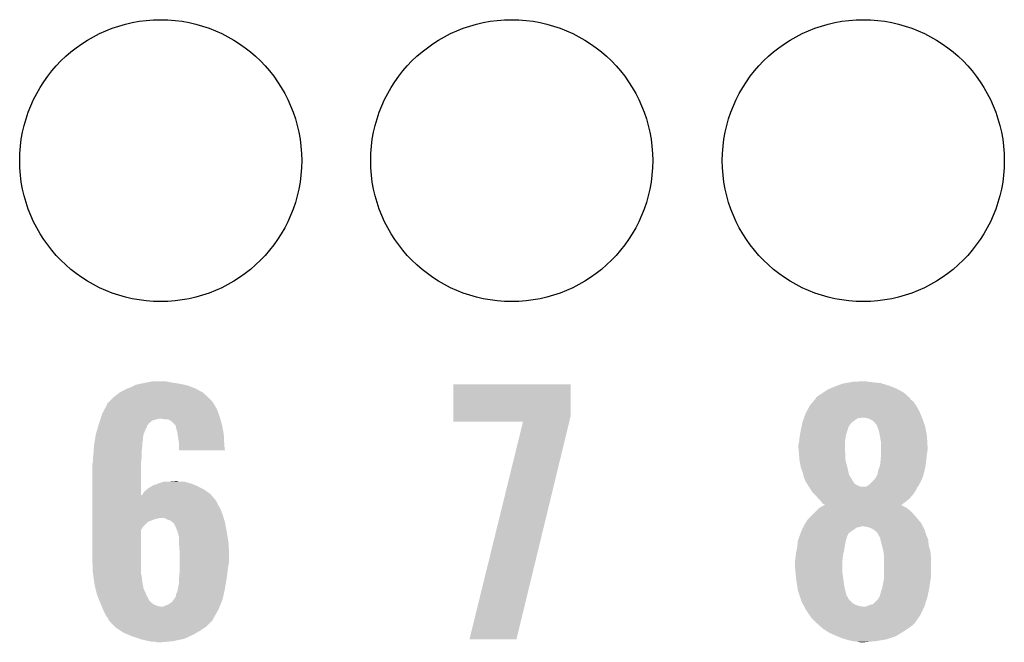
# Model space of a CAD drawing. Extents: x -1.3 to 24.2, y -3.9 to 39.2.
# Tile 26 of 29: x 13.1 to 17.3, y 21.1 to 23.8. Entities that reach past the tile are written whole.
import ezdxf

# ---------------------------------------------------------------- set-up
doc = ezdxf.new("R2010")
doc.units = 0
doc.layers.get('0').update_dxf_attribs({"linetype": 'CONTINUOUS'})
doc.layers.add('PROXIMITY_24_CLICK_V100_GTO', color=14, linetype='CONTINUOUS')
doc.layers.add('PROXIMITY_24_CLICK_V100_GTS', color=12, linetype='CONTINUOUS')

# ---------------------------------------------------------------- blocks, each defined once
blk = doc.blocks.new('ROUND_44')
blk.add_circle((0, 0), 0.602)

msp = doc.modelspace()

# ---------------------------------------------------------------- linework, layer by layer
at = {"layer": 'PROXIMITY_24_CLICK_V100_GTO'}
for points in [[(13.52804, 22.23262), (13.543274, 22.240238), (13.789152, 22.23262), (13.769342, 22.240238)], [(13.543274, 22.240238), (13.548362, 22.242782), (13.769342, 22.240238), (13.757474, 22.242782)], [(13.548362, 22.242782), (13.57122, 22.24786), (13.757474, 22.242782), (13.73378, 22.24786)], [(13.57122, 22.24786), (13.59662, 22.25294), (13.73378, 22.24786), (13.70076, 22.25294)], [(13.59662, 22.25294), (13.622022, 22.25802), (13.70076, 22.25294), (13.675362, 22.25802)], [(14.904722, 22.108158), (14.904742, 22.245296), (15.4051, 22.108158), (15.4051, 22.245296)], [(14.904742, 22.245296), (14.904744, 22.24532), (15.4051, 22.245296), (14.904744, 22.24532)], [(16.53286, 22.23516), (16.546074, 22.240242), (16.774672, 22.23516), (16.76146, 22.240242)], [(16.546074, 22.240242), (16.565882, 22.24786), (16.76146, 22.240242), (16.7367, 22.24786)], [(16.565882, 22.24786), (16.580274, 22.2504), (16.7367, 22.24786), (16.728442, 22.2504)], [(16.580274, 22.2504), (16.594666, 22.25294), (16.728442, 22.2504), (16.7005, 22.25294)], [(16.594666, 22.25294), (16.60906, 22.25548), (16.7005, 22.25294), (16.677642, 22.25548)], [(16.60906, 22.25548), (16.654778, 22.25802), (16.677642, 22.25548), (16.667482, 22.25802)], [(13.456922, 22.19198), (13.479774, 22.209758), (13.855136, 22.19198), (13.835378, 22.209758)], [(13.479774, 22.209758), (13.47978, 22.209762), (13.835378, 22.209758), (13.835372, 22.209762)], [(13.47978, 22.209762), (13.50772, 22.225), (13.835372, 22.209762), (13.80708, 22.225)], [(13.50772, 22.225), (13.514492, 22.22754), (13.80708, 22.225), (13.802362, 22.22754)], [(13.514492, 22.22754), (13.52804, 22.23262), (13.802362, 22.22754), (13.789152, 22.23262)], [(16.454124, 22.189438), (16.46428, 22.19706), (16.849852, 22.189438), (16.841468, 22.19706)], [(16.46428, 22.19706), (16.483326, 22.209758), (16.841468, 22.19706), (16.827498, 22.209758)], [(16.483326, 22.209758), (16.502378, 22.22246), (16.827498, 22.209758), (16.803916, 22.22246)], [(16.502378, 22.22246), (16.51457, 22.22754), (16.803916, 22.22246), (16.794482, 22.22754)], [(16.51457, 22.22754), (16.53286, 22.23516), (16.794482, 22.22754), (16.774672, 22.23516)], [(13.414244, 22.136098), (13.426436, 22.158962), (13.89634, 22.136098), (13.883638, 22.158962)], [(13.426436, 22.158962), (13.42644, 22.158966), (13.883638, 22.158962), (13.883636, 22.158966)], [(13.42644, 22.158966), (13.426446, 22.161506), (13.883636, 22.158966), (13.881944, 22.161506)], [(13.426446, 22.161506), (13.43914, 22.1742), (13.881944, 22.161506), (13.87348, 22.1742)], [(13.43914, 22.1742), (13.45184, 22.1869), (13.87348, 22.1742), (13.86078, 22.1869)], [(13.45184, 22.1869), (13.456922, 22.19198), (13.86078, 22.1869), (13.855136, 22.19198)], [(16.41387, 22.13102), (16.42618, 22.153876), (16.89354, 22.13102), (16.880846, 22.153876)], [(16.42618, 22.153876), (16.426182, 22.15388), (16.880846, 22.153876), (16.880842, 22.15388)], [(16.426182, 22.15388), (16.440994, 22.171658), (16.880842, 22.15388), (16.868142, 22.171658)], [(16.440994, 22.171658), (16.447346, 22.179282), (16.868142, 22.171658), (16.857984, 22.179282)], [(16.447346, 22.179282), (16.451574, 22.184356), (16.857984, 22.179282), (16.855442, 22.184356)], [(16.451574, 22.184356), (16.451582, 22.184364), (16.855442, 22.184356), (16.855434, 22.184364)], [(16.451582, 22.184364), (16.454124, 22.189438), (16.855434, 22.184364), (16.849852, 22.189438)], [(13.401886, 22.10816), (13.40612, 22.120862), (13.906498, 22.10816), (13.90188, 22.120862)], [(13.40612, 22.120862), (13.414244, 22.136098), (13.90188, 22.120862), (13.89634, 22.136098)], [(16.40205, 22.10308), (16.4084, 22.120862), (16.905182, 22.10308), (16.897774, 22.120862)], [(16.4084, 22.120862), (16.41387, 22.13102), (16.897774, 22.120862), (16.89354, 22.13102)], [(13.387142, 22.062434), (13.38938, 22.070044), (13.596616, 22.062434), (13.59662, 22.070044)], [(13.38938, 22.070044), (13.390132, 22.0726), (13.59662, 22.070044), (13.601694, 22.0726)], [(13.390132, 22.0726), (13.39088, 22.07514), (13.601694, 22.0726), (13.602966, 22.07514)], [(13.39088, 22.07514), (13.391724, 22.077676), (13.602966, 22.07514), (13.604238, 22.077676)], [(13.391724, 22.077676), (13.395958, 22.090378), (13.604238, 22.077676), (13.619478, 22.090378)], [(13.395958, 22.090378), (13.397652, 22.09546), (13.619478, 22.090378), (13.63726, 22.09546)], [(13.397652, 22.09546), (13.398498, 22.098), (13.63726, 22.09546), (13.649958, 22.098)], [(13.398498, 22.098), (13.401886, 22.10816), (13.909402, 22.098), (13.906498, 22.10816)], [(13.672818, 22.09546), (13.657578, 22.098), (13.910128, 22.09546), (13.909402, 22.098)], [(13.695678, 22.09038), (13.685516, 22.09546), (13.91158, 22.09038), (13.910128, 22.09546)], [(13.705838, 22.08276), (13.695678, 22.09038), (13.913758, 22.08276), (13.91158, 22.09038)], [(13.715998, 22.072602), (13.705838, 22.08276), (13.91666, 22.072602), (13.913758, 22.08276)], [(13.718536, 22.070064), (13.715998, 22.072602), (13.917136, 22.070064), (13.91666, 22.072602)], [(13.72108, 22.057358), (13.718536, 22.070064), (13.919518, 22.057358), (13.917136, 22.070064)], [(14.90472, 22.085324), (14.904722, 22.108158), (15.399558, 22.085324), (15.4051, 22.108158)], [(15.20187, 22.0853), (14.90472, 22.085324), (15.399552, 22.0853), (15.399558, 22.085324)], [(14.973306, 21.155688), (15.20187, 22.0853), (15.173946, 21.155688), (15.399552, 22.0853)], [(16.39189, 22.067524), (16.394612, 22.080222), (16.593824, 22.067524), (16.603982, 22.080222)], [(16.394612, 22.080222), (16.395702, 22.0853), (16.603982, 22.080222), (16.610752, 22.0853)], [(16.395702, 22.0853), (16.399328, 22.09546), (16.610752, 22.0853), (16.6243, 22.09546)], [(16.399328, 22.09546), (16.401142, 22.10054), (16.6243, 22.09546), (16.631924, 22.10054)], [(16.401142, 22.10054), (16.401144, 22.100542), (16.631924, 22.10054), (16.642082, 22.100542)], [(16.401144, 22.100542), (16.40205, 22.10308), (16.642082, 22.100542), (16.649704, 22.10308)], [(16.66748, 22.10054), (16.654778, 22.10308), (16.90624, 22.10054), (16.905182, 22.10308)], [(16.680182, 22.098), (16.66748, 22.10054), (16.907148, 22.098), (16.90624, 22.10054)], [(16.69796, 22.087836), (16.680182, 22.098), (16.910778, 22.087836), (16.907148, 22.098)], [(16.70812, 22.07514), (16.69796, 22.087836), (16.915312, 22.07514), (16.910778, 22.087836)], [(16.7132, 22.070054), (16.70812, 22.07514), (16.917128, 22.070054), (16.915312, 22.07514)], [(16.713202, 22.067516), (16.7132, 22.070054), (16.918034, 22.067516), (16.917128, 22.070054)], [(13.374792, 22.011638), (13.377754, 22.029416), (13.57884, 22.011638), (13.58138, 22.029416)], [(13.377754, 22.029416), (13.37818, 22.031962), (13.58138, 22.029416), (13.582398, 22.031962)], [(13.37818, 22.031962), (13.384902, 22.054822), (13.582398, 22.031962), (13.59154, 22.054822)], [(13.384902, 22.054822), (13.387142, 22.062434), (13.59154, 22.054822), (13.596616, 22.062434)], [(13.72616, 22.039582), (13.72108, 22.057358), (13.922852, 22.039582), (13.919518, 22.057358)], [(13.727334, 22.031958), (13.72616, 22.039582), (13.92428, 22.031958), (13.922852, 22.039582)], [(13.73124, 22.00656), (13.727334, 22.031958), (13.92555, 22.00656), (13.92428, 22.031958)], [(16.383, 22.0218), (16.384384, 22.029422), (16.57985, 22.0218), (16.581122, 22.029422)], [(16.384384, 22.029422), (16.38808, 22.04974), (16.581122, 22.029422), (16.58789, 22.04974)], [(16.38808, 22.04974), (16.388624, 22.05228), (16.58789, 22.04974), (16.588738, 22.05228)], [(16.388624, 22.05228), (16.390802, 22.062442), (16.588738, 22.05228), (16.591284, 22.062442)], [(16.390802, 22.062442), (16.391346, 22.064986), (16.591284, 22.062442), (16.59382, 22.064986)], [(16.391346, 22.064986), (16.39189, 22.067524), (16.59382, 22.064986), (16.593824, 22.067524)], [(16.714218, 22.064978), (16.713202, 22.067516), (16.91894, 22.064978), (16.918034, 22.067516)], [(16.718282, 22.05482), (16.714218, 22.064978), (16.920846, 22.05482), (16.91894, 22.064978)], [(16.72336, 22.037042), (16.718282, 22.05482), (16.92418, 22.037042), (16.920846, 22.05482)], [(16.72567, 22.02434), (16.72336, 22.037042), (16.92656, 22.02434), (16.92418, 22.037042)], [(13.370082, 21.97862), (13.37056, 21.986242), (13.5763, 21.97862), (13.5763, 21.986242)], [(13.37056, 21.986242), (13.371828, 21.993858), (13.5763, 21.986242), (13.5763, 21.993858)], [(13.371828, 21.993858), (13.373522, 22.004018), (13.5763, 21.993858), (13.57884, 22.004018)], [(13.373522, 22.004018), (13.374792, 22.011638), (13.57884, 22.004018), (13.57884, 22.011638)], [(13.73378, 21.98878), (13.73124, 22.00656), (13.92644, 21.98878), (13.92555, 22.00656)], [(13.73378, 21.981162), (13.73378, 21.98878), (13.92682, 21.981162), (13.92644, 21.98878)], [(16.37792, 21.986242), (16.37995, 21.9964), (16.57604, 21.986242), (16.57604, 21.9964)], [(16.37792, 21.973538), (16.37792, 21.986242), (16.57604, 21.973538), (16.57604, 21.986242)], [(16.37995, 21.9964), (16.38046, 21.99894), (16.57604, 21.9964), (16.576402, 21.99894)], [(16.38046, 21.99894), (16.382152, 22.01418), (16.576402, 21.99894), (16.57858, 22.01418)], [(16.382152, 22.01418), (16.383, 22.0218), (16.57858, 22.01418), (16.57985, 22.0218)], [(16.72844, 22.0091), (16.72567, 22.02434), (16.927408, 22.0091), (16.92656, 22.02434)], [(16.73098, 21.996398), (16.72844, 22.0091), (16.928114, 21.996398), (16.927408, 22.0091)], [(16.73098, 21.978622), (16.73098, 21.996398), (16.9291, 21.978622), (16.928114, 21.996398)], [(13.366326, 21.93544), (13.36802, 21.9456), (13.57376, 21.93544), (13.57376, 21.9456)], [(13.36802, 21.9456), (13.368812, 21.958298), (13.57376, 21.9456), (13.57376, 21.958298)], [(13.368812, 21.958298), (13.370082, 21.97862), (13.57376, 21.958298), (13.5763, 21.97862)], [(13.73378, 21.963404), (13.73378, 21.981162), (13.92933, 21.963404), (13.92682, 21.981162)], [(13.929332, 21.96338), (13.73378, 21.963404), (13.929332, 21.96338), (13.92933, 21.963404)], [(16.37898, 21.960842), (16.37792, 21.973538), (16.57604, 21.960842), (16.57604, 21.973538)], [(16.380038, 21.948142), (16.37898, 21.960842), (16.57858, 21.948142), (16.57604, 21.960842)], [(16.38046, 21.94306), (16.380038, 21.948142), (16.57858, 21.94306), (16.57858, 21.948142)], [(16.72844, 21.9202), (16.73098, 21.9456), (16.923454, 21.9202), (16.926276, 21.9456)], [(16.73098, 21.963378), (16.73098, 21.978622), (16.9291, 21.963378), (16.9291, 21.978622)], [(16.73098, 21.948142), (16.73098, 21.963378), (16.92656, 21.948142), (16.9291, 21.963378)], [(16.73098, 21.9456), (16.73098, 21.948142), (16.926276, 21.9456), (16.92656, 21.948142)], [(13.36294, 21.902422), (13.364464, 21.910042), (13.571222, 21.902422), (13.57122, 21.910042)], [(13.36294, 21.770358), (13.36294, 21.902422), (13.571252, 21.770358), (13.571222, 21.902422)], [(13.364464, 21.910042), (13.36548, 21.915122), (13.57122, 21.910042), (13.571728, 21.915122)], [(13.36548, 21.930362), (13.366326, 21.93544), (13.573252, 21.930362), (13.57376, 21.93544)], [(13.36548, 21.915122), (13.36548, 21.930362), (13.571728, 21.915122), (13.573252, 21.930362)], [(16.382308, 21.922742), (16.38046, 21.94306), (16.57858, 21.922742), (16.57858, 21.94306)], [(16.383, 21.91512), (16.382308, 21.922742), (16.580486, 21.91512), (16.57858, 21.922742)], [(16.387574, 21.89226), (16.383, 21.91512), (16.5862, 21.89226), (16.580486, 21.91512)], [(16.725898, 21.897336), (16.726462, 21.902422), (16.920462, 21.897336), (16.92148, 21.902422)], [(16.726462, 21.902422), (16.72844, 21.9202), (16.92148, 21.902422), (16.923454, 21.9202)], [(16.38808, 21.889722), (16.387574, 21.89226), (16.586786, 21.889722), (16.5862, 21.89226)], [(16.395698, 21.869402), (16.38808, 21.889722), (16.591474, 21.869402), (16.586786, 21.889722)], [(16.39824, 21.859242), (16.395698, 21.869402), (16.593818, 21.859242), (16.591474, 21.869402)], [(16.40078, 21.849082), (16.39824, 21.859242), (16.599914, 21.849082), (16.593818, 21.859242)], [(16.709386, 21.849078), (16.715738, 21.861778), (16.90878, 21.849078), (16.912242, 21.861778)], [(16.715738, 21.861778), (16.71828, 21.877018), (16.912242, 21.861778), (16.916398, 21.877018)], [(16.71828, 21.87702), (16.725898, 21.897336), (16.9164, 21.87702), (16.920462, 21.897336)], [(16.71828, 21.877018), (16.71828, 21.87702), (16.916398, 21.877018), (16.9164, 21.87702)], [(13.634726, 21.816064), (13.642336, 21.82114), (13.797272, 21.816064), (13.784582, 21.82114)], [(13.642336, 21.82114), (13.64234, 21.821142), (13.784582, 21.82114), (13.784576, 21.821142)], [(13.64234, 21.821142), (13.652498, 21.82368), (13.784576, 21.821142), (13.77527, 21.82368)], [(13.652498, 21.82368), (13.667744, 21.82876), (13.77527, 21.82368), (13.756644, 21.82876)], [(13.68298, 21.82876), (13.715972, 21.831298), (13.733784, 21.82876), (13.726162, 21.831298)], [(13.715972, 21.831298), (13.715998, 21.8313), (13.726162, 21.831298), (13.715998, 21.8313)], [(16.40586, 21.83638), (16.40078, 21.849082), (16.607536, 21.83638), (16.599914, 21.849082)], [(16.4084, 21.828764), (16.40586, 21.83638), (16.612106, 21.828764), (16.607536, 21.83638)], [(16.410938, 21.826222), (16.4084, 21.828764), (16.61363, 21.826222), (16.612106, 21.828764)], [(16.414112, 21.821144), (16.410938, 21.826222), (16.616676, 21.821144), (16.61363, 21.826222)], [(16.418878, 21.81352), (16.414112, 21.821144), (16.629378, 21.81352), (16.616676, 21.821144)], [(16.680178, 21.816058), (16.687794, 21.823676), (16.893538, 21.816058), (16.89608, 21.823676)], [(16.687794, 21.823676), (16.69034, 21.826222), (16.89608, 21.823676), (16.898618, 21.826222)], [(16.69034, 21.826222), (16.700498, 21.83638), (16.898618, 21.826222), (16.903134, 21.83638)], [(16.700498, 21.83638), (16.708118, 21.84654), (16.903134, 21.83638), (16.90765, 21.84654)], [(16.708118, 21.84654), (16.709386, 21.849078), (16.90765, 21.84654), (16.90878, 21.849078)], [(13.5763, 21.772886), (13.57782, 21.775418), (13.870474, 21.772886), (13.868402, 21.775418)], [(13.57782, 21.775418), (13.583922, 21.785582), (13.868402, 21.775418), (13.854426, 21.785582)], [(13.583922, 21.785582), (13.59577, 21.795738), (13.854426, 21.785582), (13.840458, 21.795738)], [(13.59577, 21.795738), (13.601702, 21.800822), (13.840458, 21.795738), (13.830294, 21.800822)], [(13.601702, 21.800822), (13.618634, 21.81098), (13.830294, 21.800822), (13.80998, 21.81098)], [(13.618634, 21.81098), (13.627102, 21.81606), (13.80998, 21.81098), (13.797282, 21.81606)], [(13.627102, 21.81606), (13.634726, 21.816064), (13.797282, 21.81606), (13.797272, 21.816064)], [(16.422052, 21.808442), (16.418878, 21.81352), (16.642076, 21.808442), (16.629378, 21.81352)], [(16.422054, 21.80844), (16.422052, 21.808442), (16.667476, 21.80844), (16.642076, 21.808442)], [(16.423642, 21.805898), (16.422054, 21.80844), (16.88592, 21.805898), (16.887824, 21.80844)], [(16.433168, 21.790658), (16.423642, 21.805898), (16.878298, 21.790658), (16.88592, 21.805898)], [(16.43634, 21.785582), (16.433168, 21.790658), (16.874914, 21.785582), (16.878298, 21.790658)], [(16.446504, 21.775418), (16.43634, 21.785582), (16.86814, 21.775418), (16.874914, 21.785582)], [(16.451582, 21.770338), (16.446504, 21.775418), (16.863784, 21.770338), (16.86814, 21.775418)], [(16.667476, 21.80844), (16.680178, 21.816058), (16.887824, 21.80844), (16.893538, 21.816058)], [(13.36294, 21.747478), (13.36294, 21.770358), (13.891262, 21.747478), (13.872542, 21.770358)], [(13.36294, 21.732242), (13.36294, 21.747478), (13.89888, 21.732242), (13.891262, 21.747478)], [(13.571252, 21.770358), (13.5763, 21.772886), (13.872542, 21.770358), (13.870474, 21.772886)], [(16.462166, 21.757638), (16.451582, 21.770338), (16.852898, 21.757638), (16.863784, 21.770338)], [(16.46428, 21.7551), (16.462166, 21.757638), (16.849852, 21.7551), (16.852898, 21.757638)], [(16.474438, 21.74494), (16.46428, 21.7551), (16.83766, 21.74494), (16.849852, 21.7551)], [(16.48206, 21.734784), (16.474438, 21.74494), (16.824148, 21.734784), (16.83766, 21.74494)], [(16.489662, 21.732244), (16.48206, 21.734784), (16.82077, 21.732244), (16.824148, 21.734784)], [(13.36294, 21.71446), (13.36294, 21.732242), (13.90904, 21.71446), (13.89888, 21.732242)], [(13.36294, 21.689062), (13.36294, 21.71446), (13.9192, 21.689062), (13.90904, 21.71446)], [(16.4211, 21.67128), (16.44142, 21.6916), (16.88592, 21.67128), (16.86814, 21.6916)], [(16.44142, 21.6916), (16.454122, 21.704302), (16.86814, 21.6916), (16.855438, 21.704302)], [(16.454122, 21.704302), (16.46682, 21.717), (16.855438, 21.704302), (16.840196, 21.717)], [(16.46682, 21.717), (16.466822, 21.717002), (16.840196, 21.717), (16.840194, 21.717002)], [(16.466822, 21.717002), (16.48508, 21.727158), (16.840194, 21.717002), (16.819884, 21.727158)], [(16.48508, 21.727158), (16.489614, 21.72968), (16.819884, 21.727158), (16.81736, 21.72968)], [(16.489614, 21.72968), (16.48968, 21.729716), (16.81736, 21.72968), (16.817406, 21.729716)], [(16.48968, 21.729716), (16.489662, 21.732244), (16.817406, 21.729716), (16.82077, 21.732244)], [(13.36294, 21.67382), (13.36294, 21.689062), (13.92389, 21.67382), (13.9192, 21.689062)], [(13.36294, 21.67128), (13.36294, 21.67382), (13.639798, 21.67128), (13.652502, 21.67382)], [(13.36294, 21.666202), (13.36294, 21.67128), (13.62202, 21.666202), (13.639798, 21.67128)], [(13.36294, 21.65858), (13.36294, 21.666202), (13.60424, 21.65858), (13.62202, 21.666202)], [(13.36294, 21.656042), (13.36294, 21.65858), (13.599164, 21.656042), (13.60424, 21.65858)], [(13.36294, 21.638262), (13.36294, 21.656042), (13.581382, 21.638262), (13.599164, 21.656042)], [(13.680442, 21.66874), (13.670276, 21.67382), (13.925454, 21.66874), (13.92389, 21.67382)], [(13.695682, 21.663658), (13.680442, 21.66874), (13.927018, 21.663658), (13.925454, 21.66874)], [(13.705206, 21.65604), (13.695682, 21.663658), (13.92936, 21.65604), (13.927018, 21.663658)], [(13.70838, 21.6535), (13.705206, 21.65604), (13.929838, 21.6535), (13.92936, 21.65604)], [(13.710922, 21.650956), (13.70838, 21.6535), (13.930314, 21.650956), (13.929838, 21.6535)], [(13.72108, 21.63064), (13.710922, 21.650956), (13.934124, 21.63064), (13.930314, 21.650956)], [(16.40078, 21.640802), (16.408394, 21.653496), (16.907512, 21.640802), (16.901162, 21.653496)], [(16.408394, 21.653496), (16.408398, 21.6535), (16.901162, 21.653496), (16.90116, 21.6535)], [(16.408398, 21.6535), (16.418562, 21.668742), (16.90116, 21.6535), (16.888096, 21.668742)], [(16.418562, 21.668742), (16.4211, 21.67128), (16.888096, 21.668742), (16.88592, 21.67128)], [(13.36294, 21.623026), (13.36294, 21.638262), (13.571224, 21.623026), (13.581382, 21.638262)], [(13.36294, 21.49856), (13.36294, 21.623026), (13.57122, 21.49856), (13.571224, 21.623026)], [(13.726796, 21.6154), (13.72108, 21.63064), (13.93698, 21.6154), (13.934124, 21.63064)], [(13.7287, 21.610318), (13.726796, 21.6154), (13.937828, 21.610318), (13.93698, 21.6154)], [(13.73124, 21.600158), (13.7287, 21.610318), (13.939522, 21.600158), (13.937828, 21.610318)], [(16.38554, 21.60524), (16.386556, 21.607782), (16.590194, 21.60524), (16.591284, 21.607782)], [(16.386556, 21.607782), (16.390622, 21.617942), (16.591284, 21.607782), (16.603982, 21.617942)], [(16.390622, 21.617942), (16.39367, 21.62556), (16.603982, 21.617942), (16.61668, 21.62556)], [(16.39367, 21.62556), (16.395704, 21.630638), (16.61668, 21.62556), (16.62345, 21.630638)], [(16.395704, 21.630638), (16.398238, 21.633182), (16.62345, 21.630638), (16.626842, 21.633182)], [(16.398238, 21.633182), (16.39824, 21.633184), (16.626842, 21.633182), (16.62685, 21.633184)], [(16.39824, 21.633184), (16.399086, 21.635722), (16.62685, 21.633184), (16.63954, 21.635722)], [(16.399086, 21.635722), (16.399932, 21.63826), (16.63954, 21.635722), (16.647164, 21.63826)], [(16.399932, 21.63826), (16.40078, 21.640802), (16.908782, 21.63826), (16.907512, 21.640802)], [(16.672562, 21.635718), (16.654778, 21.63826), (16.910054, 21.635718), (16.908782, 21.63826)], [(16.687802, 21.63064), (16.672562, 21.635718), (16.912594, 21.63064), (16.910054, 21.635718)], [(16.692032, 21.628102), (16.687802, 21.63064), (16.913862, 21.628102), (16.912594, 21.63064)], [(16.696278, 21.625554), (16.692032, 21.628102), (16.916402, 21.625554), (16.913862, 21.628102)], [(16.7005, 21.62302), (16.696278, 21.625554), (16.917036, 21.62302), (16.916402, 21.625554)], [(16.710658, 21.615402), (16.7005, 21.62302), (16.91894, 21.615402), (16.917036, 21.62302)], [(16.710662, 21.615398), (16.710658, 21.615402), (16.918942, 21.615398), (16.91894, 21.615402)], [(16.71828, 21.605238), (16.710662, 21.615398), (16.922328, 21.605238), (16.918942, 21.615398)], [(13.73378, 21.595076), (13.73124, 21.600158), (13.940368, 21.595076), (13.939522, 21.600158)], [(13.73378, 21.569678), (13.73378, 21.595076), (13.9446, 21.569678), (13.940368, 21.595076)], [(13.73378, 21.55698), (13.73378, 21.569678), (13.945236, 21.55698), (13.9446, 21.569678)], [(16.373532, 21.556978), (16.375382, 21.577302), (16.57604, 21.556978), (16.580104, 21.577302)], [(16.375382, 21.577302), (16.377228, 21.582382), (16.580104, 21.577302), (16.581122, 21.582382)], [(16.377228, 21.582382), (16.379076, 21.587464), (16.581122, 21.582382), (16.58366, 21.587464)], [(16.379076, 21.587464), (16.38, 21.590004), (16.58366, 21.587464), (16.583662, 21.590004)], [(16.38, 21.590004), (16.38554, 21.60524), (16.583662, 21.590004), (16.590194, 21.60524)], [(16.719976, 21.600162), (16.71828, 21.605238), (16.92402, 21.600162), (16.922328, 21.605238)], [(16.720824, 21.597618), (16.719976, 21.600162), (16.92511, 21.597618), (16.92402, 21.600162)], [(16.7259, 21.592534), (16.720824, 21.597618), (16.92729, 21.592534), (16.92511, 21.597618)], [(16.7259, 21.589998), (16.7259, 21.592534), (16.928376, 21.589998), (16.92729, 21.592534)], [(16.727806, 21.582376), (16.7259, 21.589998), (16.93164, 21.582376), (16.928376, 21.589998)], [(16.734156, 21.556978), (16.727806, 21.582376), (16.93418, 21.556978), (16.93164, 21.582376)], [(13.73632, 21.523962), (13.73378, 21.55698), (13.946886, 21.523962), (13.945236, 21.55698)], [(13.73632, 21.51888), (13.73632, 21.523962), (13.94714, 21.51888), (13.946886, 21.523962)], [(16.36663, 21.51634), (16.36776, 21.5265), (16.56842, 21.51634), (16.570676, 21.5265)], [(16.36776, 21.5265), (16.37058, 21.5392), (16.570676, 21.5265), (16.5735, 21.5392)], [(16.37058, 21.5392), (16.37284, 21.549362), (16.5735, 21.5392), (16.57495, 21.549362)], [(16.37284, 21.549362), (16.373532, 21.556978), (16.57495, 21.549362), (16.57604, 21.556978)], [(16.74114, 21.529038), (16.734156, 21.556978), (16.9418, 21.529038), (16.93418, 21.556978)], [(16.74368, 21.508718), (16.74114, 21.529038), (16.943364, 21.508718), (16.9418, 21.529038)], [(13.36548, 21.44014), (13.36294, 21.49856), (13.57122, 21.44014), (13.57122, 21.49856)], [(13.73632, 21.488398), (13.73632, 21.51888), (13.94714, 21.488398), (13.94714, 21.51888)], [(13.73632, 21.45792), (13.73632, 21.488398), (13.94206, 21.45792), (13.94714, 21.488398)], [(16.36268, 21.48586), (16.363768, 21.49348), (16.56588, 21.48586), (16.56588, 21.49348)], [(16.36268, 21.470618), (16.36268, 21.48586), (16.56588, 21.470618), (16.56588, 21.48586)], [(16.363768, 21.49348), (16.36522, 21.50364), (16.56588, 21.49348), (16.567008, 21.50364)], [(16.36522, 21.50364), (16.36663, 21.51634), (16.567008, 21.50364), (16.56842, 21.51634)], [(16.74368, 21.496022), (16.74368, 21.508718), (16.94434, 21.496022), (16.943364, 21.508718)], [(16.74368, 21.424898), (16.74368, 21.496022), (16.94434, 21.424898), (16.94434, 21.496022)], [(13.366206, 21.435064), (13.36548, 21.44014), (13.57122, 21.435064), (13.57122, 21.44014)], [(13.73378, 21.419822), (13.73632, 21.44776), (13.937296, 21.419822), (13.94079, 21.44776)], [(13.73632, 21.44776), (13.73632, 21.45792), (13.94079, 21.44776), (13.94206, 21.45792)], [(16.365682, 21.437602), (16.36268, 21.470618), (16.56588, 21.437602), (16.56588, 21.470618)], [(13.367296, 21.427442), (13.366206, 21.435064), (13.573758, 21.427442), (13.57122, 21.435064)], [(13.370924, 21.402038), (13.367296, 21.427442), (13.5763, 21.402038), (13.573758, 21.427442)], [(13.3731, 21.386802), (13.370924, 21.402038), (13.579072, 21.386802), (13.5763, 21.402038)], [(13.7287, 21.3741), (13.73378, 21.396958), (13.929782, 21.3741), (13.933592, 21.396958)], [(13.73378, 21.41728), (13.73378, 21.419822), (13.93698, 21.41728), (13.937296, 21.419822)], [(13.73378, 21.396958), (13.73378, 21.41728), (13.933592, 21.396958), (13.93698, 21.41728)], [(16.36776, 21.41474), (16.365682, 21.437602), (16.569146, 21.41474), (16.56588, 21.437602)], [(16.369666, 21.40204), (16.36776, 21.41474), (16.57096, 21.40204), (16.569146, 21.41474)], [(16.372714, 21.381722), (16.369666, 21.40204), (16.5735, 21.381722), (16.57096, 21.40204)], [(16.7386, 21.39188), (16.74255, 21.40966), (16.939064, 21.39188), (16.9418, 21.40966)], [(16.74255, 21.40966), (16.74368, 21.414738), (16.9418, 21.40966), (16.942646, 21.414738)], [(16.74368, 21.414738), (16.74368, 21.424898), (16.942646, 21.414738), (16.94434, 21.424898)], [(13.376276, 21.374102), (13.3731, 21.386802), (13.58138, 21.374102), (13.579072, 21.386802)], [(13.38326, 21.346162), (13.376276, 21.374102), (13.59408, 21.346162), (13.58138, 21.374102)], [(13.72108, 21.348696), (13.726158, 21.358858), (13.924278, 21.348696), (13.926536, 21.358858)], [(13.726158, 21.358858), (13.728276, 21.37156), (13.926536, 21.358858), (13.92936, 21.37156)], [(13.728276, 21.37156), (13.7287, 21.3741), (13.92936, 21.37156), (13.929782, 21.3741)], [(16.37538, 21.363942), (16.372714, 21.381722), (16.577946, 21.363942), (16.5735, 21.381722)], [(16.383, 21.341086), (16.37538, 21.363942), (16.583658, 21.341086), (16.577946, 21.363942)], [(16.72844, 21.351242), (16.730982, 21.3614), (16.93164, 21.351242), (16.933672, 21.3614)], [(16.730982, 21.3614), (16.736058, 21.376638), (16.933672, 21.3614), (16.936718, 21.376638)], [(16.736058, 21.37664), (16.7386, 21.39188), (16.93672, 21.37664), (16.939064, 21.39188)], [(16.736058, 21.376638), (16.736058, 21.37664), (16.936718, 21.376638), (16.93672, 21.37664)], [(13.383262, 21.34616), (13.38326, 21.346162), (13.59408, 21.34616), (13.59408, 21.346162)], [(13.39342, 21.320764), (13.383262, 21.34616), (13.606778, 21.320764), (13.59408, 21.34616)], [(13.397484, 21.310602), (13.39342, 21.320764), (13.616938, 21.310602), (13.606778, 21.320764)], [(13.693138, 21.30806), (13.703298, 21.315678), (13.911878, 21.30806), (13.915014, 21.315678)], [(13.703298, 21.315678), (13.710918, 21.325838), (13.915014, 21.315678), (13.919198, 21.325838)], [(13.710918, 21.325838), (13.71092, 21.32584), (13.919198, 21.325838), (13.919198, 21.32584)], [(13.71092, 21.32584), (13.721076, 21.341074), (13.919198, 21.32584), (13.922584, 21.341074)], [(13.721076, 21.341074), (13.72108, 21.348696), (13.922584, 21.341074), (13.924278, 21.348696)], [(16.384694, 21.336002), (16.383, 21.341086), (16.588736, 21.336002), (16.583658, 21.341086)], [(16.387234, 21.328384), (16.384694, 21.336002), (16.59128, 21.328384), (16.588736, 21.336002)], [(16.39062, 21.318222), (16.387234, 21.328384), (16.60144, 21.318222), (16.59128, 21.328384)], [(16.394684, 21.310602), (16.39062, 21.318222), (16.609058, 21.310602), (16.60144, 21.318222)], [(16.695416, 21.305518), (16.718278, 21.328378), (16.91878, 21.305518), (16.925924, 21.328378)], [(16.718278, 21.328378), (16.724374, 21.338538), (16.925924, 21.328378), (16.9291, 21.338538)], [(16.724374, 21.338538), (16.725898, 21.341076), (16.9291, 21.338538), (16.929606, 21.341076)], [(16.725898, 21.341076), (16.7259, 21.343616), (16.929606, 21.341076), (16.930114, 21.343616)], [(16.7259, 21.343616), (16.72844, 21.351242), (16.930114, 21.343616), (16.93164, 21.351242)], [(13.3985, 21.30806), (13.397484, 21.310602), (13.621174, 21.30806), (13.616938, 21.310602)], [(13.400618, 21.30298), (13.3985, 21.30806), (13.629638, 21.30298), (13.621174, 21.30806)], [(13.402734, 21.297902), (13.400618, 21.30298), (13.642338, 21.297902), (13.629638, 21.30298)], [(13.403792, 21.29536), (13.402734, 21.297902), (13.657578, 21.29536), (13.642338, 21.297902)], [(13.409086, 21.282658), (13.403792, 21.29536), (13.90142, 21.282658), (13.906648, 21.29536)], [(13.4112, 21.27758), (13.409086, 21.282658), (13.898562, 21.27758), (13.90142, 21.282658)], [(13.42136, 21.257262), (13.4112, 21.27758), (13.887134, 21.257262), (13.898562, 21.27758)], [(13.665196, 21.29536), (13.67028, 21.2979), (13.906648, 21.29536), (13.907694, 21.2979)], [(13.67028, 21.2979), (13.68298, 21.30298), (13.907694, 21.2979), (13.909786, 21.30298)], [(13.68298, 21.30298), (13.693138, 21.30806), (13.909786, 21.30298), (13.911878, 21.30806)], [(16.39875, 21.30298), (16.394684, 21.310602), (16.621758, 21.30298), (16.609058, 21.310602)], [(16.401458, 21.297902), (16.39875, 21.30298), (16.636998, 21.297902), (16.621758, 21.30298)], [(16.402814, 21.29536), (16.401458, 21.297902), (16.65478, 21.29536), (16.636998, 21.297902)], [(16.410942, 21.280118), (16.402814, 21.29536), (16.9081, 21.280118), (16.915214, 21.29536)], [(16.42449, 21.259798), (16.410942, 21.280118), (16.898618, 21.259798), (16.9081, 21.280118)], [(16.664936, 21.29536), (16.672558, 21.2979), (16.915214, 21.29536), (16.9164, 21.2979)], [(16.672558, 21.2979), (16.682718, 21.302978), (16.9164, 21.2979), (16.917986, 21.302978)], [(16.682718, 21.302978), (16.695416, 21.305518), (16.917986, 21.302978), (16.91878, 21.305518)], [(13.42644, 21.24964), (13.42136, 21.257262), (13.882846, 21.24964), (13.887134, 21.257262)], [(13.431514, 21.244566), (13.42644, 21.24964), (13.879992, 21.244566), (13.882846, 21.24964)], [(13.431518, 21.24202), (13.431514, 21.244566), (13.87856, 21.24202), (13.879992, 21.244566)], [(13.43152, 21.239484), (13.431518, 21.24202), (13.87729, 21.239484), (13.87856, 21.24202)], [(13.4337, 21.236942), (13.43152, 21.239484), (13.876018, 21.236942), (13.87729, 21.239484)], [(13.44676, 21.2217), (13.4337, 21.236942), (13.860778, 21.2217), (13.876018, 21.236942)], [(16.43126, 21.24964), (16.42449, 21.259798), (16.891584, 21.24964), (16.898618, 21.259798)], [(16.454122, 21.226778), (16.43126, 21.24964), (16.875758, 21.226778), (16.891584, 21.24964)], [(13.45946, 21.209), (13.44676, 21.2217), (13.84808, 21.209), (13.860778, 21.2217)], [(13.461998, 21.206462), (13.45946, 21.209), (13.844272, 21.206462), (13.84808, 21.209)], [(13.481758, 21.19376), (13.461998, 21.206462), (13.825222, 21.19376), (13.844272, 21.206462)], [(13.49756, 21.183602), (13.481758, 21.19376), (13.807806, 21.183602), (13.825222, 21.19376)], [(16.45666, 21.22424), (16.454122, 21.226778), (16.87322, 21.22424), (16.875758, 21.226778)], [(16.46795, 21.21408), (16.45666, 21.22424), (16.86306, 21.21408), (16.87322, 21.22424)], [(16.482058, 21.201382), (16.46795, 21.21408), (16.845282, 21.201382), (16.86306, 21.21408)], [(16.482062, 21.20138), (16.482058, 21.201382), (16.84528, 21.20138), (16.845282, 21.201382)], [(16.506012, 21.18614), (16.482062, 21.20138), (16.822422, 21.18614), (16.84528, 21.20138)], [(13.515344, 21.17598), (13.49756, 21.183602), (13.79474, 21.17598), (13.807806, 21.183602)], [(13.533122, 21.16836), (13.515344, 21.17598), (13.77841, 21.16836), (13.79474, 21.17598)], [(13.563602, 21.1582), (13.533122, 21.16836), (13.756638, 21.1582), (13.77841, 21.16836)], [(13.571222, 21.15566), (13.563602, 21.1582), (13.744572, 21.15566), (13.756638, 21.1582)], [(13.60424, 21.14804), (13.571222, 21.15566), (13.708378, 21.14804), (13.744572, 21.15566)], [(13.619478, 21.1455), (13.60424, 21.14804), (13.68298, 21.1455), (13.708378, 21.14804)], [(13.639798, 21.14296), (13.629638, 21.1455), (13.655042, 21.14296), (13.68298, 21.1455)], [(15.17394, 21.15566), (14.973306, 21.155688), (15.17394, 21.15566), (15.173946, 21.155688)], [(16.51, 21.183602), (16.506012, 21.18614), (16.81807, 21.183602), (16.822422, 21.18614)], [(16.53794, 21.1709), (16.51, 21.183602), (16.796296, 21.1709), (16.81807, 21.183602)], [(16.54429, 21.16836), (16.53794, 21.1709), (16.791942, 21.16836), (16.796296, 21.1709)], [(16.56334, 21.160738), (16.54429, 21.16836), (16.769074, 21.160738), (16.791942, 21.16836)], [(16.580274, 21.15566), (16.56334, 21.160738), (16.75384, 21.15566), (16.769074, 21.160738)], [(16.588742, 21.15312), (16.580274, 21.15566), (16.7386, 21.15312), (16.75384, 21.15566)], [(16.60906, 21.14804), (16.588742, 21.15312), (16.708122, 21.14804), (16.7386, 21.15312)], [(16.62938, 21.1455), (16.60906, 21.14804), (16.681452, 21.1455), (16.708122, 21.14804)], [(16.642078, 21.14296), (16.62938, 21.1455), (16.654782, 21.14296), (16.681452, 21.1455)]]:
    msp.add_solid(points, dxfattribs=at)

# ---------------------------------------------------------------- block references
at = {"layer": 'PROXIMITY_24_CLICK_V100_GTS'}
for p in [(13.65504, 23.20036), (15.15364, 23.20036), (16.65478, 23.20036)]:
    msp.add_blockref('ROUND_44', p, dxfattribs=at)

doc.saveas('drawing.dxf')
